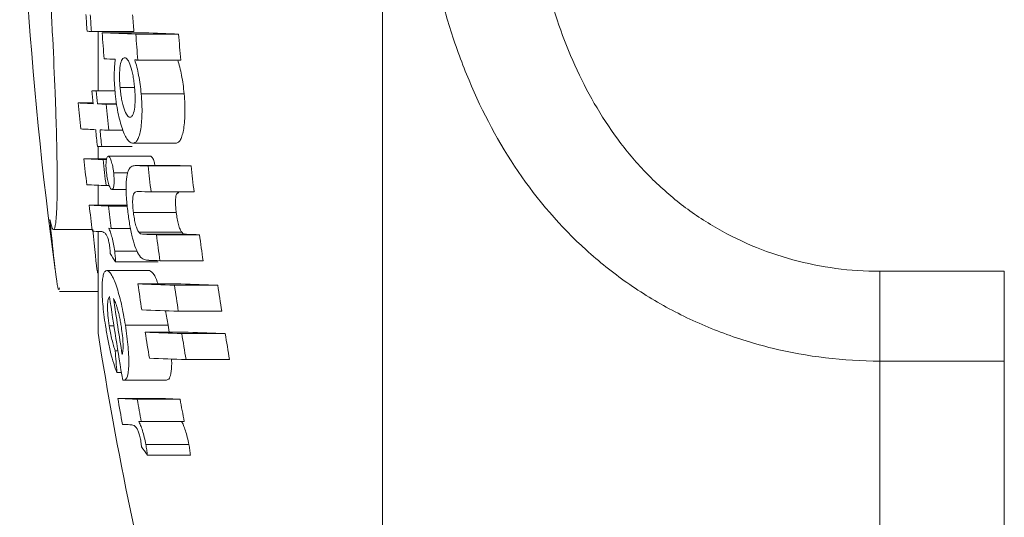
# Model space of a CAD drawing. Header units: millimetres. Extents: x 150 to 972, y 37 to 799.
# Tile 2 of 29: x 150 to 174, y 96 to 108. Entities that reach past the tile are written whole.
import ezdxf

# ---------------------------------------------------------------- set-up
doc = ezdxf.new("R2010")
doc.units = ezdxf.units.MM

msp = doc.modelspace()

# ---------------------------------------------------------------- linework, layer by layer
at = {"color": 7, "linetype": 'Continuous', "lineweight": 15}
for p, q in [((158.748, 77.691), (158.748, 151.691)), ((151.726, 107.976), (152.748, 107.976)), ((151.886, 107.976), (151.886, 106.545)), ((151.983, 107.943), (153.008, 107.943)), ((152.794, 107.913), (153.829, 107.913)), ((152.844, 107.284), (153.879, 107.284)), ((151.739, 106.545), (152.293, 106.545)), ((151.844, 106.54), (152.293, 106.54)), ((152.416, 106.625), (152.766, 106.625)), ((152.926, 106.471), (153.962, 106.471)), ((151.408, 106.248), (151.767, 106.248)), ((151.872, 106.226), (152.332, 106.226)), ((152.081, 106.217), (152.333, 106.217)), ((152.143, 105.589), (152.49, 105.589)), ((152.717, 105.276), (153.751, 105.276)), ((151.886, 105.198), (151.886, 104.902)), ((151.975, 105.194), (152.707, 105.194)), ((151.543, 104.902), (152.092, 104.902)), ((152.008, 104.88), (152.088, 104.88)), ((152.131, 104.964), (153.157, 104.964)), ((152.262, 104.558), (152.604, 104.558)), ((153.847, 104.736), (152.812, 104.736)), ((152.83, 104.736), (153.865, 104.736)), ((153.091, 104.727), (154.129, 104.727)), ((153.847, 104.735), (153.865, 104.736)), ((151.886, 104.26), (151.886, 103.78)), ((152.079, 104.252), (152.156, 104.252)), ((152.22, 104.156), (152.566, 104.156)), ((153.163, 104.099), (154.202, 104.099)), ((151.672, 103.78), (152.59, 103.78)), ((152.138, 103.758), (152.592, 103.758)), ((152.738, 103.6), (153.772, 103.6)), ((150.81, 103.191), (151.745, 103.191)), ((151.886, 103.145), (151.886, 100.691)), ((152.143, 103.222), (152.205, 103.22)), ((152.205, 103.22), (152.668, 103.22)), ((152.867, 103.125), (153.903, 103.125)), ((152.984, 103.078), (154.021, 103.078)), ((153.292, 103.067), (154.332, 103.067)), ((152.286, 102.667), (152.827, 102.667)), ((152.308, 102.412), (153.337, 102.412)), ((153.376, 102.438), (154.418, 102.438)), ((152.097, 102.199), (153.123, 102.199)), ((170.748, 102.182), (170.748, 100.014)), ((170.748, 102.182), (173.748, 102.182)), ((173.748, 102.182), (173.748, 100.014)), ((150.957, 101.691), (151.886, 101.691)), ((152.847, 101.877), (153.882, 101.877)), ((153.728, 101.846), (154.774, 101.846)), ((153.822, 101.218), (154.868, 101.218)), ((152.157, 100.864), (152.267, 100.864)), ((152.544, 100.882), (153.575, 100.882)), ((153.575, 100.882), (153.597, 100.711)), ((153.023, 100.711), (154.06, 100.711)), ((153.905, 100.68), (154.953, 100.68)), ((152.298, 100.261), (152.363, 100.261)), ((154.008, 100.051), (155.057, 100.051)), ((170.748, 100.014), (170.748, 94.286)), ((173.748, 100.014), (170.748, 100.014)), ((173.748, 94.286), (173.748, 100.014)), ((152.341, 99.738), (152.449, 99.738)), ((152.502, 99.552), (153.533, 99.552)), ((152.361, 99.114), (153.39, 99.114)), ((152.831, 99.092), (153.866, 99.092)), ((152.865, 98.556), (152.927, 98.553)), ((152.927, 98.553), (153.963, 98.553)), ((153.038, 98.001), (154.076, 98.001)), ((153.074, 97.746), (154.112, 97.746))]:
    msp.add_line(p, q, dxfattribs=at)
at = {"color": 7, "linetype": 'Continuous', "lineweight": 15, "flags": 128}
for points in [[(152.771, 107.287), (152.78, 107.287), (152.789, 107.286), (152.798, 107.286), (152.807, 107.286), (152.816, 107.285), (152.826, 107.285), (152.835, 107.285), (152.844, 107.284)], [(151.929, 103.143), (151.932, 103.143), (151.935, 103.143), (151.938, 103.143), (151.941, 103.144), (151.943, 103.144), (151.946, 103.144), (151.949, 103.144), (151.952, 103.144)], [(152.654, 98.477), (152.657, 98.477), (152.66, 98.477), (152.662, 98.477), (152.665, 98.477), (152.668, 98.477), (152.671, 98.477), (152.674, 98.478), (152.676, 98.478)]]:
    msp.add_lwpolyline(points, dxfattribs=at)
at = {"color": 7, "linetype": 'Continuous', "lineweight": 15}
for centre, radius, start, end in [((240.995, 114.691), 91, 179.05552, 187.87837), ((240.783, 114.543), 89.403, 183.94999, 184.20946), ((240.783, 114.538), 89.299, 183.95459, 184.21435), ((240.784, 114.538), 88.28, 184.00031, 184.26309), ((154.884, 179.021), 71.116, 267.37072, 267.45459), ((240.783, 114.527), 89.044, 184.24043, 184.64586), ((156.894, 227.554), 119.712, 267.64911, 268.03757), ((240.784, 114.497), 88.235, 184.27937, 184.68854), ((157.971, 230.239), 122.396, 267.67624, 268.06064), ((240.784, 114.497), 87.204, 184.33009, 184.74413), ((156.205, 208.357), 101.128, 267.63509, 267.78752), ((240.783, 114.543), 89.403, 185.13273, 185.33486), ((155.006, 177.766), 71.296, 267.37418, 267.45794), ((240.783, 114.538), 89.299, 185.1387, 185.34107), ((240.783, 114.561), 89.762, 185.31346, 185.7163), ((154.349, 162.755), 56.583, 267.0198, 267.3854), ((155.485, 187.675), 81.529, 267.46027, 267.60736), ((240.783, 114.529), 89.091, 185.35359, 185.75949), ((154.412, 162.201), 56.657, 267.0218, 267.3872), ((240.783, 114.543), 89.403, 185.73933, 185.9995), ((155.548, 187.154), 81.636, 267.46201, 267.60901), ((240.783, 114.538), 89.299, 185.74602, 186.0065), ((155.141, 176.622), 71.499, 267.37804, 267.46169), ((154.632, 164.469), 59.647, 267.03095, 267.4786), ((240.783, 114.561), 89.762, 186.17704, 186.58051), ((240.783, 114.538), 89.299, 186.20917, 186.61476), ((158.022, 248.082), 143.44, 267.92558, 268.02995), ((240.784, 114.497), 88.235, 186.35713, 186.76773), ((159.112, 251.32), 146.678, 267.94997, 268.05326), ((240.784, 114.497), 87.204, 186.43264, 186.84817), ((154.705, 163.932), 59.738, 267.03329, 267.48061), ((158.039, 245.984), 141.969, 267.90991, 268.03202), ((240.783, 114.561), 89.762, 186.89776, 187.30183), ((154.765, 163.514), 59.814, 267.03522, 267.48227), ((240.784, 114.538), 89.299, 186.93367, 187.28182), ((154.447, 155.006), 51.924, 267.0224, 267.221), ((158.166, 245.136), 142.153, 267.91081, 268.03497), ((240.784, 114.497), 88.235, 187.44306, 187.85463), ((159.258, 248.358), 145.375, 267.93546, 268.05832), ((240.784, 114.497), 87.204, 187.53161, 187.94814), ((167.088, 112.169), 17.71, 212.6608, 213.4309), ((158.315, 246.491), 144.138, 267.93045, 268.0364), ((240.784, 114.519), 88.841, 188.18067, 188.59018), ((158.257, 241.597), 139.825, 267.78271, 268.1439), ((240.784, 114.488), 87.969, 188.2623, 188.67596), ((159.35, 244.78), 143.007, 267.80881, 268.1662), ((240.784, 114.488), 86.934, 188.36134, 188.78003), ((240.784, 114.551), 89.568, 188.33176, 189.63811), ((240.784, 114.546), 89.478, 188.36922, 189.24146), ((158.355, 241.25), 140.105, 267.78505, 268.14589), ((240.79, 114.691), 90, 188.94902, 194.49577), ((158.442, 240.963), 140.357, 267.78714, 268.14768), ((240.784, 114.519), 88.841, 188.94154, 189.35189), ((240.784, 114.488), 87.969, 189.03089, 189.44541), ((159.538, 244.171), 143.564, 267.81329, 268.17003), ((240.784, 114.488), 86.934, 189.13929, 189.55888), ((223.934, 105.813), 71.851, 184.43153, 184.85047), ((158.549, 240.643), 140.665, 267.78969, 268.14986), ((155.483, 120.504), 21.163, 261.8413, 261.9013), ((240.784, 114.561), 89.762, 189.90909, 190.3164), ((155.477, 159.755), 60.721, 267.05813, 267.50194), ((240.784, 114.538), 89.299, 189.96096, 190.31191), ((156.541, 161.148), 62.114, 267.09233, 267.53131), ((240.784, 114.538), 88.28, 190.07715, 190.43228), ((155.191, 151.167), 52.751, 267.0466, 267.2437), ((168.388, 108.739), 18.851, 214.9309, 215.674)]:
    msp.add_arc(centre, radius, start, end, dxfattribs=at)
for points, knots in [([(170.748, 100.014), (169.862, 100.014), (168.996, 100.119), (167.726, 100.43), (167.307, 100.56), (166.501, 100.866), (166.111, 101.043), (165.358, 101.442), (164.992, 101.666), (164.298, 102.154), (163.97, 102.417), (163.039, 103.262), (162.487, 103.905), (161.551, 105.28), (161.16, 106.015), (160.671, 107.186), (160.525, 107.588), (160.267, 108.396), (160.154, 108.805), (159.859, 110.044), (159.72, 110.888), (159.581, 112.177), (159.546, 112.611), (159.5, 113.487), (159.489, 113.927), (159.489, 115.234), (159.534, 116.096), (159.718, 117.803), (159.856, 118.647), (160.155, 119.899), (160.27, 120.312), (160.529, 121.117), (160.674, 121.511), (160.998, 122.282), (161.176, 122.658), (161.572, 123.392), (161.791, 123.751), (162.498, 124.78), (163.039, 125.404), (163.971, 126.243), (164.304, 126.507), (164.995, 126.988), (165.356, 127.207), (166.108, 127.602), (166.501, 127.779), (167.312, 128.084), (167.725, 128.21), (168.565, 128.415), (168.992, 128.492), (169.862, 128.596), (170.305, 128.623), (170.748, 128.623)], [0, 0, 0, 0, 0.0625, 0.0625, 0.09375, 0.09375, 0.125, 0.125, 0.15625, 0.15625, 0.1875, 0.1875, 0.25, 0.25, 0.3125, 0.3125, 0.34375, 0.34375, 0.375, 0.375, 0.4375, 0.4375, 0.46875, 0.46875, 0.5, 0.5, 0.5625, 0.5625, 0.625, 0.625, 0.65625, 0.65625, 0.6875, 0.6875, 0.71875, 0.71875, 0.75, 0.75, 0.8125, 0.8125, 0.84375, 0.84375, 0.875, 0.875, 0.90625, 0.90625, 0.9375, 0.9375, 0.96875, 0.96875, 1, 1, 1, 1]), ([(170.748, 126.456), (170.389, 126.456), (170.03, 126.432), (169.328, 126.339), (168.982, 126.27), (168.305, 126.087), (167.972, 125.973), (167.321, 125.698), (167.01, 125.541), (166.414, 125.187), (166.13, 124.991), (165.587, 124.56), (165.33, 124.325), (164.617, 123.584), (164.211, 123.034), (163.515, 121.837), (163.235, 121.207), (162.894, 120.228), (162.793, 119.896), (162.614, 119.222), (162.536, 118.878), (162.333, 117.845), (162.24, 117.152), (162.117, 115.756), (162.087, 115.054), (162.087, 113.641), (162.117, 112.928), (162.24, 111.525), (162.334, 110.832), (162.601, 109.464), (162.775, 108.79), (163.234, 107.465), (163.514, 106.834), (164.028, 105.941), (164.215, 105.653), (164.627, 105.097), (164.851, 104.829), (165.328, 104.33), (165.582, 104.096), (166.123, 103.662), (166.413, 103.461), (167.011, 103.103), (167.322, 102.946), (167.967, 102.672), (168.304, 102.555), (169.33, 102.276), (170.03, 102.182), (170.748, 102.182)], [0, 0, 0, 0, 0.03125, 0.03125, 0.0625, 0.0625, 0.09375, 0.09375, 0.125, 0.125, 0.15625, 0.15625, 0.1875, 0.1875, 0.25, 0.25, 0.3125, 0.3125, 0.34375, 0.34375, 0.375, 0.375, 0.4375, 0.4375, 0.5, 0.5, 0.5625, 0.5625, 0.625, 0.625, 0.6875, 0.6875, 0.75, 0.75, 0.78125, 0.78125, 0.8125, 0.8125, 0.84375, 0.84375, 0.875, 0.875, 0.90625, 0.90625, 0.9375, 0.9375, 1, 1, 1, 1]), ([(150.723, 103.434), (150.751, 103.302), (150.776, 103.225), (150.82, 103.174), (150.839, 103.204), (150.862, 103.326), (150.868, 103.38), (150.88, 103.514), (150.885, 103.595), (150.896, 103.874), (150.9, 104.106), (150.899, 104.522), (150.898, 104.674), (150.893, 104.994), (150.89, 105.163), (150.882, 105.517), (150.876, 105.703), (150.864, 106.091), (150.857, 106.294), (150.833, 106.918), (150.813, 107.352), (150.779, 108.03), (150.767, 108.261), (150.741, 108.724), (150.727, 108.957), (150.713, 109.191)], [0, 0, 0, 0, 0.125, 0.125, 0.25, 0.25, 0.3125, 0.3125, 0.375, 0.375, 0.5, 0.5, 0.5625, 0.5625, 0.625, 0.625, 0.6875, 0.6875, 0.75, 0.75, 0.875, 0.875, 0.9375, 0.9375, 1, 1, 1, 1]), ([(152.301, 107.304), (152.294, 107.25), (152.288, 107.195), (152.279, 107.074), (152.276, 107.011), (152.275, 106.877), (152.276, 106.806), (152.283, 106.661), (152.288, 106.587), (152.295, 106.513)], [0, 0, 0, 0, 0.25, 0.25, 0.5, 0.5, 0.75, 0.75, 1, 1, 1, 1]), ([(152.416, 106.625), (152.411, 106.674), (152.408, 106.723), (152.403, 106.818), (152.402, 106.865), (152.403, 107.002), (152.409, 107.084), (152.431, 107.217), (152.446, 107.268), (152.474, 107.314), (152.484, 107.325), (152.506, 107.338), (152.517, 107.339), (152.528, 107.34)], [0, 0, 0, 0, 0.125, 0.125, 0.25, 0.25, 0.5, 0.5, 0.75, 0.75, 0.875, 0.875, 1, 1, 1, 1]), ([(152.528, 107.34), (152.54, 107.339), (152.551, 107.336), (152.575, 107.321), (152.587, 107.309), (152.623, 107.26), (152.647, 107.207), (152.692, 107.072), (152.713, 106.99), (152.738, 106.855), (152.745, 106.808), (152.758, 106.711), (152.763, 106.662), (152.767, 106.613)], [0, 0, 0, 0, 0.125, 0.125, 0.25, 0.25, 0.5, 0.5, 0.75, 0.75, 0.875, 0.875, 1, 1, 1, 1]), ([(152.926, 106.471), (152.918, 106.548), (152.91, 106.623), (152.889, 106.773), (152.878, 106.845), (152.851, 106.983), (152.837, 107.05), (152.805, 107.175), (152.788, 107.232), (152.771, 107.287)], [0, 0, 0, 0, 0.25, 0.25, 0.5, 0.5, 0.75, 0.75, 1, 1, 1, 1]), ([(153.806, 107.287), (153.823, 107.232), (153.84, 107.175), (153.871, 107.052), (153.886, 106.986), (153.913, 106.846), (153.925, 106.773), (153.946, 106.624), (153.954, 106.548), (153.962, 106.471)], [0, 0, 0, 0, 0.25, 0.25, 0.5, 0.5, 0.75, 0.75, 1, 1, 1, 1]), ([(152.295, 106.513), (152.299, 106.471), (152.303, 106.428), (152.312, 106.344), (152.318, 106.302), (152.335, 106.179), (152.349, 106.097), (152.395, 105.869), (152.432, 105.734), (152.51, 105.509), (152.552, 105.42), (152.615, 105.333), (152.636, 105.312), (152.677, 105.284), (152.697, 105.279), (152.717, 105.276)], [0, 0, 0, 0, 0.0625, 0.0625, 0.125, 0.125, 0.25, 0.25, 0.5, 0.5, 0.75, 0.75, 0.875, 0.875, 1, 1, 1, 1]), ([(152.656, 105.905), (152.645, 105.906), (152.633, 105.909), (152.61, 105.924), (152.598, 105.936), (152.561, 105.986), (152.537, 106.038), (152.492, 106.17), (152.471, 106.25), (152.446, 106.384), (152.438, 106.43), (152.425, 106.526), (152.42, 106.576), (152.416, 106.625)], [0, 0, 0, 0, 0.125, 0.125, 0.25, 0.25, 0.5, 0.5, 0.75, 0.75, 0.875, 0.875, 1, 1, 1, 1]), ([(152.767, 106.613), (152.771, 106.564), (152.775, 106.516), (152.78, 106.422), (152.781, 106.376), (152.78, 106.241), (152.773, 106.161), (152.752, 106.03), (152.737, 105.978), (152.709, 105.932), (152.699, 105.921), (152.678, 105.907), (152.667, 105.906), (152.656, 105.905)], [0, 0, 0, 0, 0.125, 0.125, 0.25, 0.25, 0.5, 0.5, 0.75, 0.75, 0.875, 0.875, 1, 1, 1, 1]), ([(152.717, 105.276), (152.737, 105.278), (152.756, 105.28), (152.792, 105.302), (152.81, 105.319), (152.843, 105.368), (152.858, 105.402), (152.886, 105.482), (152.898, 105.529), (152.918, 105.639), (152.926, 105.7), (152.939, 105.831), (152.943, 105.904), (152.947, 106.056), (152.946, 106.136), (152.939, 106.301), (152.933, 106.386), (152.926, 106.471)], [0, 0, 0, 0, 0.125, 0.125, 0.25, 0.25, 0.375, 0.375, 0.5, 0.5, 0.625, 0.625, 0.75, 0.75, 0.875, 0.875, 1, 1, 1, 1]), ([(153.962, 106.471), (153.969, 106.387), (153.975, 106.303), (153.982, 106.139), (153.983, 106.058), (153.978, 105.831), (153.964, 105.697), (153.934, 105.532), (153.922, 105.483), (153.894, 105.403), (153.879, 105.37), (153.845, 105.32), (153.828, 105.302), (153.79, 105.28), (153.771, 105.278), (153.751, 105.276)], [0, 0, 0, 0, 0.125, 0.125, 0.25, 0.25, 0.5, 0.5, 0.625, 0.625, 0.75, 0.75, 0.875, 0.875, 1, 1, 1, 1]), ([(152.131, 104.964), (152.12, 104.962), (152.11, 104.956), (152.093, 104.919), (152.086, 104.89), (152.078, 104.817), (152.076, 104.773), (152.077, 104.696), (152.078, 104.67), (152.082, 104.616), (152.085, 104.588), (152.088, 104.56)], [0, 0, 0, 0, 0.25, 0.25, 0.5, 0.5, 0.75, 0.75, 0.875, 0.875, 1, 1, 1, 1]), ([(152.262, 104.558), (152.259, 104.585), (152.255, 104.612), (152.247, 104.665), (152.243, 104.691), (152.227, 104.766), (152.216, 104.81), (152.191, 104.884), (152.179, 104.914), (152.154, 104.954), (152.142, 104.96), (152.131, 104.964)], [0, 0, 0, 0, 0.125, 0.125, 0.25, 0.25, 0.5, 0.5, 0.75, 0.75, 1, 1, 1, 1]), ([(153.157, 104.964), (153.171, 104.956), (153.197, 104.941), (153.235, 104.847), (153.253, 104.766), (153.26, 104.736)], [0, 0, 0, 0, 0.406575, 0.778461, 1, 1, 1, 1]), ([(152.088, 104.56), (152.095, 104.506), (152.102, 104.452), (152.123, 104.352), (152.135, 104.309), (152.159, 104.235), (152.172, 104.205), (152.197, 104.166), (152.208, 104.16), (152.22, 104.156)], [0, 0, 0, 0, 0.25, 0.25, 0.5, 0.5, 0.75, 0.75, 1, 1, 1, 1]), ([(152.22, 104.156), (152.23, 104.159), (152.241, 104.163), (152.257, 104.2), (152.264, 104.23), (152.272, 104.304), (152.274, 104.348), (152.273, 104.423), (152.271, 104.449), (152.268, 104.503), (152.265, 104.53), (152.262, 104.558)], [0, 0, 0, 0, 0.25, 0.25, 0.5, 0.5, 0.75, 0.75, 0.875, 0.875, 1, 1, 1, 1]), ([(152.641, 104.667), (152.63, 104.649), (152.62, 104.629), (152.603, 104.579), (152.595, 104.55), (152.575, 104.449), (152.566, 104.366), (152.561, 104.171), (152.564, 104.062), (152.58, 103.837), (152.592, 103.723), (152.606, 103.607)], [0, 0, 0, 0, 0.125, 0.125, 0.25, 0.25, 0.5, 0.5, 0.75, 0.75, 1, 1, 1, 1]), ([(152.83, 104.736), (152.796, 104.736), (152.763, 104.736), (152.699, 104.72), (152.667, 104.707), (152.641, 104.667)], [0, 0, 0, 0, 0.5, 0.5, 1, 1, 1, 1]), ([(152.738, 103.6), (152.733, 103.646), (152.728, 103.692), (152.721, 103.781), (152.719, 103.825), (152.72, 103.945), (152.729, 104.009), (152.751, 104.066), (152.76, 104.077), (152.779, 104.093), (152.788, 104.098), (152.819, 104.108), (152.84, 104.11), (152.861, 104.109)], [0, 0, 0, 0, 0.125, 0.125, 0.25, 0.25, 0.5, 0.5, 0.625, 0.625, 0.75, 0.75, 1, 1, 1, 1]), ([(153.834, 104.08), (153.815, 104.081), (153.784, 104.083), (153.759, 103.986), (153.751, 103.873), (153.756, 103.737), (153.767, 103.646), (153.772, 103.6)], [0, 0, 0, 0, 0.2938167, 0.4765009, 0.6596659, 0.8317408, 1, 1, 1, 1]), ([(152.606, 103.607), (152.62, 103.498), (152.635, 103.39), (152.672, 103.179), (152.694, 103.075), (152.742, 102.889), (152.769, 102.805), (152.823, 102.664), (152.852, 102.61), (152.881, 102.564)], [0, 0, 0, 0, 0.25, 0.25, 0.5, 0.5, 0.75, 0.75, 1, 1, 1, 1]), ([(152.867, 103.125), (152.854, 103.145), (152.841, 103.167), (152.816, 103.229), (152.803, 103.267), (152.78, 103.352), (152.77, 103.4), (152.752, 103.498), (152.745, 103.549), (152.738, 103.6)], [0, 0, 0, 0, 0.25, 0.25, 0.5, 0.5, 0.75, 0.75, 1, 1, 1, 1]), ([(153.772, 103.6), (153.779, 103.55), (153.786, 103.499), (153.803, 103.402), (153.814, 103.354), (153.837, 103.269), (153.85, 103.231), (153.876, 103.168), (153.889, 103.145), (153.903, 103.125)], [0, 0, 0, 0, 0.25, 0.25, 0.5, 0.5, 0.75, 0.75, 1, 1, 1, 1]), ([(150.957, 101.786), (150.95, 101.76), (150.925, 101.659), (150.841, 102.252), (150.758, 103.084), (150.723, 103.434)], [0, 0, 0, 0, 0.16485, 0.648286, 1, 1, 1, 1]), ([(151.758, 103.191), (151.8, 102.75), (151.846, 102.279), (151.874, 102.15), (151.876, 102.142)], [0, 0, 0, 0, 0.937808, 1, 1, 1, 1]), ([(151.952, 103.144), (151.984, 103.142), (152.017, 103.136), (152.062, 103.094), (152.072, 103.083), (152.091, 103.054), (152.101, 103.032), (152.121, 102.984), (152.131, 102.955), (152.146, 102.9), (152.15, 102.88), (152.158, 102.837), (152.162, 102.815), (152.165, 102.792)], [0, 0, 0, 0, 0.5, 0.5, 0.625, 0.625, 0.75, 0.75, 0.875, 0.875, 0.9375, 0.9375, 1, 1, 1, 1]), ([(152.286, 102.667), (152.278, 102.726), (152.269, 102.784), (152.247, 102.896), (152.235, 102.95), (152.21, 103.046), (152.197, 103.09), (152.17, 103.165), (152.157, 103.194), (152.143, 103.222)], [0, 0, 0, 0, 0.25, 0.25, 0.5, 0.5, 0.75, 0.75, 1, 1, 1, 1]), ([(152.984, 103.078), (152.965, 103.079), (152.946, 103.081), (152.908, 103.091), (152.888, 103.098), (152.867, 103.125)], [0, 0, 0, 0, 0.5, 0.5, 1, 1, 1, 1]), ([(153.903, 103.125), (153.924, 103.097), (153.943, 103.091), (153.982, 103.081), (154.002, 103.079), (154.021, 103.078)], [0, 0, 0, 0, 0.5, 0.5, 1, 1, 1, 1]), ([(152.165, 102.792), (152.167, 102.776), (152.169, 102.76), (152.17, 102.745), (152.172, 102.729), (152.173, 102.713), (152.174, 102.698), (152.176, 102.669), (152.177, 102.64), (152.178, 102.612)], [0, 0, 0, 0, 0.0000481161, 0.0000481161, 0.0000481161, 0.0000963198, 0.0000963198, 0.0000963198, 0.0001915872, 0.0001915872, 0.0001915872, 0.0001915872]), ([(152.308, 102.412), (152.306, 102.453), (152.304, 102.494), (152.297, 102.58), (152.291, 102.623), (152.286, 102.667)], [0, 0, 0, 0, 0.5, 0.5, 1, 1, 1, 1]), ([(152.881, 102.564), (152.921, 102.506), (152.96, 102.483), (153.035, 102.455), (153.073, 102.449), (153.11, 102.448)], [0, 0, 0, 0, 0.5, 0.5, 1, 1, 1, 1]), ([(152.097, 102.199), (152.082, 102.198), (152.067, 102.194), (152.04, 102.166), (152.028, 102.144), (152.008, 102.081), (152.001, 102.042), (151.989, 101.947), (151.985, 101.89), (151.98, 101.705), (151.986, 101.554), (152.007, 101.309), (152.016, 101.223), (152.038, 101.05), (152.05, 100.963), (152.064, 100.876)], [0, 0, 0, 0, 0.125, 0.125, 0.25, 0.25, 0.375, 0.375, 0.5, 0.5, 0.75, 0.75, 0.875, 0.875, 1, 1, 1, 1]), ([(152.544, 100.882), (152.53, 100.97), (152.515, 101.058), (152.483, 101.229), (152.466, 101.314), (152.429, 101.477), (152.409, 101.554), (152.369, 101.697), (152.349, 101.764), (152.307, 101.886), (152.286, 101.94), (152.245, 102.035), (152.225, 102.075), (152.185, 102.137), (152.167, 102.16), (152.13, 102.191), (152.113, 102.196), (152.097, 102.199)], [0, 0, 0, 0, 0.125, 0.125, 0.25, 0.25, 0.375, 0.375, 0.5, 0.5, 0.625, 0.625, 0.75, 0.75, 0.875, 0.875, 1, 1, 1, 1]), ([(153.123, 102.199), (153.164, 102.18), (153.229, 102.151), (153.306, 101.951), (153.334, 101.877)], [0, 0, 0, 0, 0.633216, 1, 1, 1, 1]), ([(152.157, 100.864), (152.144, 100.951), (152.132, 101.036), (152.117, 101.201), (152.113, 101.278), (152.114, 101.409), (152.119, 101.461), (152.135, 101.536), (152.147, 101.558), (152.161, 101.572)], [0, 0, 0, 0, 0.25, 0.25, 0.5, 0.5, 0.75, 0.75, 1, 1, 1, 1]), ([(152.258, 101.523), (152.273, 101.494), (152.288, 101.463), (152.312, 101.407), (152.319, 101.387), (152.335, 101.343), (152.343, 101.318), (152.35, 101.292)], [0, 0, 0, 0, 0.5, 0.5, 0.75, 0.75, 1, 1, 1, 1]), ([(152.35, 101.292), (152.359, 101.258), (152.369, 101.225), (152.386, 101.153), (152.395, 101.115), (152.411, 101.038), (152.419, 100.998), (152.433, 100.917), (152.44, 100.876), (152.447, 100.835)], [0, 0, 0, 0, 0.25, 0.25, 0.5, 0.5, 0.75, 0.75, 1, 1, 1, 1]), ([(153.51, 101.229), (153.523, 101.171), (153.548, 101.059), (153.566, 100.939), (153.575, 100.882)], [0, 0, 0, 0, 0.518252, 1, 1, 1, 1]), ([(152.064, 100.876), (152.081, 100.765), (152.099, 100.654), (152.14, 100.439), (152.163, 100.332), (152.211, 100.132), (152.236, 100.041), (152.288, 99.874), (152.314, 99.803), (152.341, 99.738)], [0, 0, 0, 0, 0.25, 0.25, 0.5, 0.5, 0.75, 0.75, 1, 1, 1, 1]), ([(152.298, 100.261), (152.285, 100.301), (152.271, 100.342), (152.246, 100.432), (152.233, 100.48), (152.208, 100.584), (152.197, 100.638), (152.175, 100.75), (152.166, 100.807), (152.157, 100.864)], [0, 0, 0, 0, 0.25, 0.25, 0.5, 0.5, 0.75, 0.75, 1, 1, 1, 1]), ([(152.447, 100.835), (152.457, 100.764), (152.467, 100.694), (152.481, 100.557), (152.486, 100.491), (152.49, 100.372), (152.49, 100.318), (152.485, 100.252), (152.482, 100.233), (152.475, 100.201), (152.471, 100.189), (152.467, 100.177)], [0, 0, 0, 0, 0.25, 0.25, 0.5, 0.5, 0.75, 0.75, 0.875, 0.875, 1, 1, 1, 1]), ([(152.502, 99.552), (152.518, 99.553), (152.533, 99.555), (152.561, 99.581), (152.574, 99.6), (152.607, 99.686), (152.621, 99.781), (152.627, 99.969), (152.627, 100.038), (152.622, 100.188), (152.617, 100.269), (152.602, 100.437), (152.593, 100.525), (152.571, 100.702), (152.557, 100.792), (152.544, 100.882)], [0, 0, 0, 0, 0.125, 0.125, 0.25, 0.25, 0.5, 0.5, 0.625, 0.625, 0.75, 0.75, 0.875, 0.875, 1, 1, 1, 1]), ([(153.658, 100.064), (153.658, 100.056), (153.666, 99.93), (153.651, 99.752), (153.609, 99.572), (153.559, 99.559), (153.533, 99.552)], [0, 0, 0, 0, 0.021089, 0.333145, 0.657667, 1, 1, 1, 1]), ([(152.676, 98.478), (152.709, 98.475), (152.743, 98.469), (152.791, 98.427), (152.801, 98.416), (152.822, 98.386), (152.833, 98.365), (152.856, 98.317), (152.867, 98.288), (152.885, 98.233), (152.89, 98.213), (152.901, 98.171), (152.905, 98.148), (152.91, 98.126)], [0, 0, 0, 0, 0.5, 0.5, 0.625, 0.625, 0.75, 0.75, 0.875, 0.875, 0.9375, 0.9375, 1, 1, 1, 1]), ([(153.038, 98.001), (153.027, 98.06), (153.014, 98.118), (152.987, 98.229), (152.972, 98.283), (152.942, 98.379), (152.926, 98.423), (152.895, 98.498), (152.88, 98.528), (152.865, 98.556)], [0, 0, 0, 0, 0.25, 0.25, 0.5, 0.5, 0.75, 0.75, 1, 1, 1, 1]), ([(153.9, 98.556), (153.915, 98.528), (153.931, 98.498), (153.962, 98.425), (153.978, 98.381), (154.009, 98.284), (154.024, 98.231), (154.052, 98.118), (154.064, 98.06), (154.076, 98.001)], [0, 0, 0, 0, 0.25, 0.25, 0.5, 0.5, 0.75, 0.75, 1, 1, 1, 1]), ([(152.91, 98.126), (152.913, 98.11), (152.915, 98.094), (152.918, 98.078), (152.92, 98.063), (152.922, 98.047), (152.924, 98.032), (152.926, 98.018), (152.927, 98.003), (152.929, 97.988), (152.93, 97.974), (152.931, 97.959), (152.933, 97.945)], [0, 0, 0, 0, 0.0000481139, 0.0000481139, 0.0000481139, 0.0000963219, 0.0000963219, 0.0000963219, 0.0001442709, 0.0001442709, 0.0001442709, 0.0001923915, 0.0001923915, 0.0001923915, 0.0001923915]), ([(153.074, 97.746), (153.07, 97.786), (153.065, 97.827), (153.054, 97.913), (153.046, 97.957), (153.038, 98.001)], [0, 0, 0, 0, 0.5, 0.5, 1, 1, 1, 1]), ([(154.076, 98.001), (154.084, 97.957), (154.091, 97.913), (154.103, 97.827), (154.108, 97.786), (154.112, 97.746)], [0, 0, 0, 0, 0.5, 0.5, 1, 1, 1, 1])]:
    msp.add_open_spline(points, degree=3, knots=knots, dxfattribs=at)

doc.saveas('drawing.dxf')
